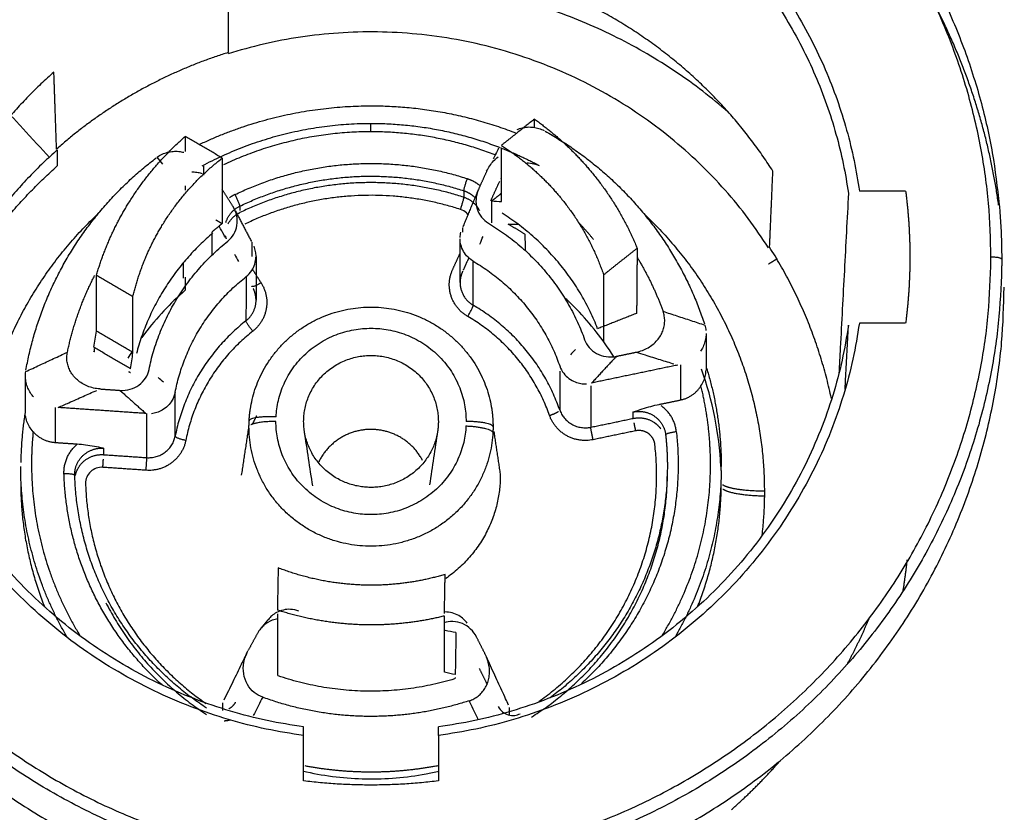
# Model space of a CAD drawing. Header units: millimetres. Extents: x 9946 to 11276, y -3292 to -1962.
# Tile 119 of 170: x 11025 to 11043, y -2285 to -2270. Entities that reach past the tile are written whole.
import ezdxf

# ---------------------------------------------------------------- set-up
doc = ezdxf.new("R2010")
doc.units = ezdxf.units.MM
doc.layers.add('ROXX NEO lite', color=7, linetype='Continuous', true_color=0x000000)
doc.dimstyles.get("Standard").update_dxf_attribs({"dimscale": 10, "dimtxt": 2.5, "dimasz": 3, "dimexe": 1, "dimexo": 0.5, "dimgap": 0.8, "dimtad": 1, "dimtoh": 1, "dimdec": 1, "dimzin": 1, "dimdsep": 46, "dimtxsty": 'Standard', "dimblk": 'OPEN90', "dimcen": 2.5, "dimadec": 1, "dimazin": 1, "dimtfac": 1, "dimtdec": 4, "dimtix": 1, "dimtofl": 0, "dimtmove": 1, "dimatfit": 3, "dimldrblk": 'OPEN90', "dimfxl": 1, "dimtolj": 1, "dimtzin": 1, "dimarcsym": 0})

# ---------------------------------------------------------------- blocks, each defined once
blk = doc.blocks.new('*D2')
at = {"layer": 'Defpoints', "color": 0}
for p in [(10752.196, -2185.885), (11119.696, -2185.885), (11119.696, -2408.445)]:
    blk.add_point(p, dxfattribs=at)
at = {"layer": 'ROXX NEO lite', "color": 0, "lineweight": -2}
for p, q in [((10752.196, -2191.886), (10752.196, -2411.446)), ((11119.696, -2191.886), (11119.696, -2411.446)), ((10758.197, -2408.445), (11113.695, -2408.445))]:
    blk.add_line(p, q, dxfattribs=at)
at = {"layer": 'ROXX NEO lite', "color": 0}
for points in [[(10758.197, -2407.445), (10758.197, -2409.445), (10752.196, -2408.445)], [(11113.695, -2409.445), (11113.695, -2407.445), (11119.696, -2408.445)]]:
    blk.add_solid(points, dxfattribs=at)
at = {"layer": 'ROXX NEO lite', "color": 0, "insert": (10935.946, -2401.544), "char_height": 9.0015, "attachment_point": 5}
blk.add_mtext('\\A1;367.5', dxfattribs=at)

msp = doc.modelspace()

# ---------------------------------------------------------------- linework, layer by layer
at = {"layer": 'ROXX NEO lite', "color": 18, "lineweight": -3, "true_color": 0x000000}
for points, weights in [([(11019.68, -2273.268), (11020.621, -2262.806), (11031.338, -2262.806)], [1, 0.737485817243, 1]), ([(11031.338, -2262.806), (11042.056, -2262.806), (11042.997, -2273.268)], [1, 0.737485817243, 1]), ([(11022.276, -2273.011), (11023.023, -2267.71), (11028.138, -2265.838)], [1, 0.858643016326, 1]), ([(11034.538, -2265.838), (11039.654, -2267.71), (11040.401, -2273.011)], [1, 0.858643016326, 1]), ([(11022.478, -2273.05), (11023.216, -2267.925), (11028.152, -2266.082)], [1, 0.861160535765, 1]), ([(11034.525, -2266.082), (11039.461, -2267.925), (11040.199, -2273.05)], [1, 0.861160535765, 1]), ([(11037.969, -2271.545), (11033.913, -2268.025), (11028.688, -2269.432)], [0.9296039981, 0.847728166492, 1]), ([(11038.796, -2272.64), (11037.331, -2270.342), (11034.788, -2269.28)], [1, 0.95397533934, 1]), ([(11042.985, -2273.27), (11042.691, -2271.113), (11041.614, -2269.209)], [0.983275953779, 0.920127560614, 0.891796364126]), ([(11038.716, -2274.064), (11035.132, -2268.442), (11028.688, -2270.462)], [1, 0.78943795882, 1]), ([(11028.688, -2270.439), (11026.899, -2270.999), (11025.503, -2272.23)], [1, 0.977578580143, 1]), ([(11025.454, -2270.802), (11023.424, -2272.594), (11022.787, -2275.197)], [1, 0.95496948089, 1]), ([(11034.371, -2271.675), (11034.969, -2272.099), (11035.433, -2272.661)], [1, 0.991279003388, 1]), ([(11028.208, -2272.541), (11029.666, -2271.756), (11031.329, -2271.754)], [0.980303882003, 0.959206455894, 1]), ([(11031.329, -2271.754), (11031.329, -2271.714), (11031.329, -2271.91)], [1, 0.707106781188, 1]), ([(11031.329, -2271.754), (11032.578, -2271.752), (11033.738, -2272.204)], [1, 0.975393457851, 0.986510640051]), ([(11026.827, -2273.254), (11027.262, -2272.545), (11027.892, -2271.995)], [1, 0.988631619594, 1]), ([(11031.329, -2271.91), (11029.895, -2271.912), (11028.604, -2272.522)], [1, 0.967534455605, 0.984612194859]), ([(11033.658, -2272.344), (11032.536, -2271.908), (11031.329, -2271.91)], [0.993352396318, 0.978864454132, 1]), ([(11034.572, -2271.9), (11036.755, -2273.127), (11037.526, -2275.474)], [1, 0.932555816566, 1]), ([(11025.517, -2272.246), (11023.226, -2274.267), (11022.745, -2277.251)], [1, 0.929965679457, 0.973396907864]), ([(11033.751, -2272.209), (11034.113, -2272.351), (11034.456, -2272.534)], [0.98663945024, 0.990228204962, 0.997406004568]), ([(11033.758, -2272.162), (11034.381, -2272.558), (11034.849, -2273.124)], [1, 0.987729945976, 1]), ([(11024.934, -2276.337), (11025.364, -2273.908), (11027.351, -2272.395)], [1, 0.932553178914, 1]), ([(11027.471, -2273.633), (11027.91, -2272.917), (11028.578, -2272.398)], [1, 0.983959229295, 1]), ([(11022.8, -2277.247), (11023.357, -2274.451), (11025.517, -2272.545)], [0.969103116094, 0.933685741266, 1]), ([(11028.816, -2273.074), (11030.909, -2272.063), (11033.125, -2272.779)], [1, 0.925468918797, 1]), ([(11028.905, -2273.29), (11030.924, -2272.314), (11033.062, -2273.005)], [1, 0.925468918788, 1]), ([(11033.062, -2273.005), (11033.062, -2272.965), (11033.125, -2272.779)], [1, 0.707106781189, 1]), ([(11033.125, -2272.779), (11033.257, -2272.822), (11033.363, -2272.912)], [1, 0.956509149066, 0.951370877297]), ([(11033.754, -2272.775), (11033.756, -2272.771), (11033.758, -2272.767)], [0.982302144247, 0.98110650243, 0.979978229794]), ([(11035.433, -2272.661), (11035.965, -2273.304), (11036.277, -2274.072)], [1, 0.988631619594, 1]), ([(11033.062, -2273.125), (11030.924, -2272.433), (11028.905, -2273.41)], [1, 0.925468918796, 1]), ([(11028.816, -2273.074), (11028.763, -2273.1), (11028.715, -2273.134)], [1, 0.982415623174, 0.97204810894]), ([(11028.905, -2273.29), (11028.905, -2273.25), (11028.816, -2273.074)], [1, 0.70710678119, 1]), ([(11032.999, -2273.351), (11030.94, -2272.685), (11028.994, -2273.625)], [1, 0.925505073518, 1]), ([(11032.999, -2273.351), (11033.062, -2273.165), (11033.062, -2273.125)], [1, 0.707106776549, 1]), ([(11033.062, -2273.005), (11033.181, -2273.044), (11033.268, -2273.133)], [1, 0.924639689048, 0.909171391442]), ([(11033.062, -2273.125), (11033.26, -2273.189), (11033.353, -2273.371)], [1, 0.881252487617, 0.911212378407]), ([(11034.849, -2273.124), (11035.385, -2273.773), (11035.655, -2274.565)], [1, 0.983959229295, 1]), ([(11041.26, -2273.011), (11041.338, -2273.621), (11041.338, -2274.236)], [1, 0.998037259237, 1]), ([(11026.245, -2274.569), (11026.447, -2273.874), (11026.827, -2273.254)], [1, 0.991279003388, 1]), ([(11028.645, -2273.595), (11028.706, -2273.386), (11028.905, -2273.29)], [1, 0.914308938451, 1]), ([(11042.997, -2273.268), (11043.042, -2273.77), (11043.042, -2274.275)], [1, 0.999034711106, 1]), ([(11024.039, -2278.496), (11024.076, -2275.489), (11026.294, -2273.411)], [1, 0.852229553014, 0.854663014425]), ([(11028.686, -2273.617), (11028.762, -2273.479), (11028.905, -2273.41)], [0.925535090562, 0.916348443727, 1]), ([(11035.544, -2275.566), (11035.016, -2274.208), (11033.77, -2273.42)], [1, 0.950155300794, 1]), ([(11036.392, -2273.42), (11038.638, -2275.531), (11038.638, -2278.58)], [0.854742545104, 0.850465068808, 1]), ([(11026.921, -2274.967), (11027.089, -2274.257), (11027.471, -2273.633)], [1, 0.987729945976, 1]), ([(11028.578, -2273.614), (11028.481, -2273.69), (11028.388, -2273.77)], [1, 0.999654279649, 1]), ([(11033.518, -2273.608), (11034.806, -2274.375), (11035.303, -2275.769)], [1, 0.94122370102, 1]), ([(11034.2, -2273.818), (11034.046, -2273.717), (11033.885, -2273.626)], [1, 0.999442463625, 1]), ([(11035.21, -2273.615), (11035.345, -2273.758), (11035.469, -2273.911)], [0.97659638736, 0.97539480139, 0.975564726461]), ([(11028.404, -2273.788), (11027.339, -2274.69), (11026.985, -2276.026)], [1, 0.952544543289, 0.99545057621]), ([(11028.657, -2273.899), (11028.647, -2273.872), (11028.64, -2273.845)], [0.98195557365, 0.97990871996, 0.981024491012]), ([(11027.219, -2276.323), (11027.514, -2274.874), (11028.681, -2273.94)], [1, 0.94121264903, 1]), ([(11039.881, -2276.86), (11039.566, -2275.356), (11038.735, -2274.053)], [0.994754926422, 0.981640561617, 1]), ([(11036.279, -2274.244), (11036.568, -2274.72), (11036.758, -2275.242)], [0.97644748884, 0.983408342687, 1]), ([(11041.338, -2274.236), (11041.338, -2274.85), (11041.26, -2275.46)], [1, 0.998037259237, 1]), ([(11042.841, -2274.411), (11042.842, -2274.323), (11042.842, -2274.236)], [1, 0.99996982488, 1]), ([(11043.042, -2274.275), (11043.038, -2274.236), (11042.842, -2274.236)], [1, 0.713391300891, 1]), ([(11031.338, -2285.743), (11019.635, -2285.743), (11019.635, -2274.275)], [1, 0.707106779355, 1]), ([(11043.041, -2274.453), (11042.862, -2285.743), (11031.338, -2285.743)], [1, 0.712578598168, 1]), ([(11033.233, -2274.311), (11034.402, -2274.994), (11034.841, -2276.257)], [1, 0.938455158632, 1]), ([(11043.042, -2274.275), (11043.042, -2274.364), (11043.041, -2274.453)], [1, 0.999969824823, 1]), ([(11025.705, -2276), (11025.859, -2275.257), (11026.209, -2274.58)], [1, 0.977436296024, 0.972684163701]), ([(11027.704, -2276.746), (11027.959, -2275.436), (11029.02, -2274.599)], [1, 0.938444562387, 1]), ([(11033.133, -2275.338), (11032.599, -2275.026), (11032.852, -2274.47)], [1, 0.748013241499, 1]), ([(11033.035, -2274.51), (11032.991, -2274.605), (11032.991, -2274.709)], [1, 0.978147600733, 1]), ([(11019.588, -2274.794), (11019.588, -2286.308), (11031.338, -2286.308)], [1, 0.707106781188, 1]), ([(11029.298, -2274.713), (11029.129, -2274.817), (11029.129, -2274.777)], [1, 0.707106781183, 1]), ([(11029.298, -2274.713), (11029.627, -2275.23), (11029.144, -2275.611)], [1, 0.748013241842, 1]), ([(11029.205, -2275.037), (11029.205, -2274.921), (11029.152, -2274.818)], [1, 0.967927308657, 0.988962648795]), ([(11031.338, -2286.308), (11043.088, -2286.308), (11043.088, -2274.794)], [1, 0.707106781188, 1]), ([(11032.991, -2274.709), (11032.991, -2274.987), (11033.235, -2275.13)], [1, 0.869654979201, 1]), ([(11029.018, -2275.419), (11029.205, -2275.272), (11029.205, -2275.037)], [1, 0.901972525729, 1]), ([(11033.133, -2275.338), (11033.235, -2275.17), (11033.235, -2275.13)], [1, 0.707106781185, 1]), ([(11034.84, -2277.072), (11034.402, -2275.812), (11033.235, -2275.13)], [1, 0.938716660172, 1]), ([(11034.651, -2277.175), (11034.236, -2275.983), (11033.133, -2275.338)], [1, 0.938716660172, 1]), ([(11030.088, -2283.116), (11023.223, -2282.188), (11022.276, -2275.46)], [1, 0.797095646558, 1]), ([(11030.088, -2282.957), (11023.419, -2282.035), (11022.478, -2275.5)], [1, 0.798953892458, 1]), ([(11029.018, -2275.419), (11027.96, -2276.254), (11027.704, -2277.561)], [1, 0.938716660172, 1]), ([(11029.144, -2275.611), (11029.018, -2275.459), (11029.018, -2275.419)], [1, 0.707106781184, 1]), ([(11040.401, -2275.46), (11039.454, -2282.188), (11032.588, -2283.116)], [1, 0.797095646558, 1]), ([(11040.199, -2275.5), (11039.258, -2282.035), (11032.588, -2282.957)], [1, 0.798953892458, 1]), ([(11029.144, -2275.611), (11028.143, -2276.401), (11027.901, -2277.638)], [1, 0.938716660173, 1]), ([(11037.568, -2276.304), (11037.838, -2277.195), (11037.838, -2278.123)], [0.998424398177, 0.988757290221, 1]), ([(11037.08, -2276.888), (11037.326, -2276.836), (11037.461, -2276.628)], [1, 0.92216472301, 1]), ([(11037.638, -2278.157), (11037.647, -2277.382), (11037.461, -2276.628)], [1, 0.992204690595, 1]), ([(11037.004, -2277.474), (11036.971, -2277.172), (11036.72, -2276.994)], [1, 0.91430893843, 1]), ([(11024.919, -2277.123), (11024.845, -2277.582), (11024.839, -2278.047)], [0.999488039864, 0.997092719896, 1]), ([(11029.077, -2277.275), (11029.082, -2277.165), (11029.099, -2277.055)], [1, 0.998757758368, 1]), ([(11029.139, -2277.341), (11029.176, -2277.259), (11029.219, -2277.18)], [0.924187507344, 0.916267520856, 0.909727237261]), ([(11033.578, -2277.055), (11033.603, -2277.218), (11033.603, -2277.383)], [1, 0.997263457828, 1]), ([(11034.651, -2277.175), (11034.76, -2277.139), (11034.815, -2277.101)], [1, 0.807011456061, 0.868344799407]), ([(11035.459, -2277.625), (11034.852, -2277.751), (11034.651, -2277.175)], [1, 0.748013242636, 1]), ([(11034.84, -2277.072), (11034.984, -2277.484), (11035.417, -2277.393)], [1, 0.748013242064, 1]), ([(11036.205, -2277.11), (11036.422, -2277.064), (11036.602, -2277.192)], [1, 0.913706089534, 1]), ([(11036.602, -2277.192), (11036.782, -2277.32), (11036.806, -2277.535)], [1, 0.914308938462, 1]), ([(11029.074, -2277.383), (11029.074, -2277.329), (11029.077, -2277.275)], [1, 0.999708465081, 1]), ([(11029.576, -2277.202), (11029.091, -2277.179), (11029.077, -2277.275)], [1, 0.717630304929, 1]), ([(11029.574, -2277.286), (11029.232, -2277.286), (11029.108, -2277.349)], [1, 0.783243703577, 0.899265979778]), ([(11032.588, -2277.286), (11032.588, -2277.377), (11032.575, -2277.466)], [1, 0.997263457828, 1]), ([(11033.101, -2277.369), (11033.586, -2277.392), (11033.6, -2277.49)], [1, 0.717630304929, 1]), ([(11033.603, -2277.383), (11033.588, -2277.286), (11033.103, -2277.286)], [1, 0.717630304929, 1]), ([(11036.217, -2277.314), (11036.229, -2277.381), (11036.246, -2277.461)], [1, 0.923878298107, 1]), ([(11025.069, -2277.477), (11025.042, -2277.743), (11025.039, -2278.01)], [1, 0.99906770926, 1]), ([(11025.483, -2277.682), (11025.232, -2277.665), (11025.069, -2277.477)], [1, 0.922164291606, 1]), ([(11033.603, -2277.383), (11033.603, -2277.436), (11033.6, -2277.49)], [1, 0.999708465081, 1]), ([(11037.004, -2277.474), (11037.314, -2280.241), (11035.247, -2282.149)], [1, 0.874035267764, 0.953638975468]), ([(11035.459, -2277.625), (11035.417, -2277.433), (11035.417, -2277.393)], [1, 0.707106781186, 1]), ([(11036.806, -2277.535), (11036.806, -2277.496), (11037.004, -2277.474)], [1, 0.707106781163, 1]), ([(11036.806, -2277.535), (11036.838, -2277.828), (11036.838, -2278.123)], [1, 0.998507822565, 1]), ([(11025.641, -2278.253), (11025.631, -2277.923), (11025.887, -2277.71)], [1, 0.901364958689, 1]), ([(11027.901, -2277.638), (11027.784, -2278.236), (11027.165, -2278.193)], [1, 0.748013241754, 1]), ([(11027.178, -2277.958), (11027.621, -2277.988), (11027.704, -2277.561)], [1, 0.748013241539, 1]), ([(11027.901, -2277.638), (11027.704, -2277.601), (11027.704, -2277.561)], [1, 0.707106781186, 1]), ([(11034.452, -2282.486), (11036.942, -2280.714), (11036.607, -2277.717)], [0.980279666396, 0.856265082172, 1]), ([(11025.039, -2278.01), (11025.018, -2279.765), (11025.942, -2281.269)], [1, 0.924227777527, 0.923299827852]), ([(11026.362, -2278.138), (11026.368, -2278.057), (11026.372, -2277.988)], [1, 0.92387825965, 1]), ([(11027.165, -2278.193), (11027.178, -2277.998), (11027.178, -2277.958)], [1, 0.70710678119, 1]), ([(11025.703, -2281.296), (11024.838, -2279.823), (11024.838, -2278.123)], [0.916054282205, 0.924751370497, 1]), ([(11025.641, -2278.253), (11025.841, -2278.247), (11025.841, -2278.287)], [1, 0.70710678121, 1]), ([(11027.461, -2282.177), (11025.713, -2280.588), (11025.641, -2278.253)], [0.968459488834, 0.907898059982, 1]), ([(11028.284, -2282.605), (11025.927, -2281.063), (11025.841, -2278.287)], [1, 0.888930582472, 1]), ([(11033.738, -2278.283), (11033.738, -2279.499), (11032.725, -2280.202)], [1, 0.823568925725, 0.859692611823]), ([(11034.317, -2282.773), (11036.838, -2281.182), (11036.838, -2278.243)], [0.995317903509, 0.875899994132, 1]), ([(11036.838, -2278.123), (11036.838, -2280.797), (11034.666, -2282.414)], [1, 0.885824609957, 0.977775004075]), ([(11036.735, -2281.269), (11037.618, -2279.833), (11037.638, -2278.157)], [0.922122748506, 0.926710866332, 1]), ([(11037.838, -2278.199), (11037.818, -2279.852), (11036.98, -2281.287)], [1, 0.925254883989, 0.91377086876]), ([(11024.838, -2278.422), (11024.838, -2279.615), (11025.279, -2280.726)], [1, 0.928314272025, 0.891973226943]), ([(11026.041, -2278.44), (11026.121, -2281.025), (11028.274, -2282.52)], [1, 0.892272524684, 0.993570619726]), ([(11037.398, -2280.726), (11037.824, -2279.651), (11037.838, -2278.498)], [0.894237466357, 0.930514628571, 1]), ([(11037.869, -2278.543), (11038.036, -2278.66), (11038.638, -2278.667)], [0.910366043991, 0.762339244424, 1]), ([(11038.638, -2278.58), (11038.638, -2278.624), (11038.638, -2278.667)], [1, 0.99998161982, 1]), ([(11038.638, -2278.667), (11038.633, -2279.041), (11038.589, -2279.413)], [1, 0.978870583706, 0.960812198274]), ([(11041.212, -2280.432), (11041.259, -2280.145), (11041.289, -2279.857)], [0.973120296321, 0.97689888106, 0.981550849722]), ([(11031.26, -2280.325), (11030.408, -2280.311), (11029.615, -2280.004)], [1, 0.983959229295, 1]), ([(11032.714, -2280.125), (11032.003, -2280.338), (11031.26, -2280.325)], [1, 0.987729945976, 1]), ([(11026.418, -2280.65), (11027.07, -2281.93), (11028.284, -2282.725)], [0.944903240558, 0.939533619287, 1]), ([(11031.247, -2281.062), (11030.403, -2281.047), (11029.601, -2280.788)], [1, 0.988631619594, 1]), ([(11032.7, -2280.898), (11031.984, -2281.074), (11031.247, -2281.062)], [1, 0.991279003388, 1]), ([(11040.174, -2281.796), (11040.398, -2281.381), (11040.581, -2280.946)], [0.975590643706, 0.976401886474, 0.979460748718]), ([(11032.886, -2282.065), (11031.241, -2282.562), (11029.615, -2282.008)], [1, 0.95024875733, 1]), ([(11031.338, -2282.761), (11030.3, -2282.761), (11029.328, -2282.405)], [1, 0.984091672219, 1]), ([(11033.16, -2282.471), (11032.273, -2282.761), (11031.338, -2282.761)], [1, 0.987042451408, 1]), ([(11028.7, -2282.618), (11028.783, -2282.576), (11028.826, -2282.495)], [0.964919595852, 0.938047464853, 1]), ([(11028.614, -2282.842), (11028.669, -2282.838), (11028.722, -2282.825)], [0.971968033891, 0.981487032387, 0.997214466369]), ([(11032.604, -2283.013), (11032.604, -2283.013), (11032.604, -2283.013)], [0.994981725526, 0.994982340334, 0.994982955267]), ([(11038.03, -2284.488), (11038.52, -2284.056), (11038.948, -2283.564)], [1, 0.989608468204, 0.983588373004]), ([(11031.338, -2283.795), (11030.722, -2283.795), (11030.117, -2283.681)], [1, 0.990886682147, 0.990681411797]), ([(11032.597, -2283.674), (11031.974, -2283.795), (11031.338, -2283.795)], [0.992368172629, 0.991453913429, 1]), ([(11032.588, -2283.958), (11031.338, -2284.112), (11030.088, -2283.958)], [1, 0.992156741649, 1])]:
    msp.add_rational_spline(points, weights, degree=2, dxfattribs=at)
for points, weights, knots in [([(11042.842, -2274.236), (11042.842, -2263.05), (11031.428, -2262.963), (11020.014, -2262.876), (11019.836, -2274.06)], [1, 0.709848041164, 1, 0.709848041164, 1], [0, 0, 0, 17.980352, 17.980352, 35.960703, 35.960703, 35.960703]), ([(11028.151, -2272.146), (11029.681, -2271.419), (11031.381, -2271.428), (11032.755, -2271.436), (11034.033, -2271.933)], [0.877550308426, 0.91235576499, 1, 0.927955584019, 0.89161433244], [-14.865755, -14.865755, -14.865755, -11.422552, -11.422552, -8.592206, -8.592206, -8.592206]), ([(11019.835, -2274.236), (11019.835, -2285.421), (11031.249, -2285.508), (11042.663, -2285.595), (11042.841, -2274.411)], [1, 0.709848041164, 1, 0.709848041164, 1], [0, 0, 0, 17.980352, 17.980352, 35.960703, 35.960703, 35.960703]), ([(11029.099, -2277.055), (11029.386, -2275.163), (11031.338, -2275.163), (11033.29, -2275.163), (11033.578, -2277.055)], [1, 0.757447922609, 1, 0.757447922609, 1], [-6.779154, -6.779154, -6.779154, -3.557147, -3.557147, -0.335141, -0.335141, -0.335141]), ([(11029.576, -2277.202), (11029.659, -2275.516), (11031.381, -2275.557), (11033.103, -2275.598), (11033.103, -2277.286)], [1, 0.715592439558, 1, 0.715592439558, 1], [-5.458975, -5.458975, -5.458975, -2.729487, -2.729487, 0, 0, 0]), ([(11030.088, -2277.286), (11030.088, -2276.061), (11031.338, -2276.061), (11032.588, -2276.061), (11032.588, -2277.286)], [1, 0.707106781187, 1, 0.707106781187, 1], [0, 0, 0, 1.963495, 1.963495, 3.926991, 3.926991, 3.926991]), ([(11033.101, -2277.369), (11033.018, -2279.055), (11031.296, -2279.015), (11029.574, -2278.974), (11029.574, -2277.286)], [1, 0.715592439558, 1, 0.715592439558, 1], [-5.458975, -5.458975, -5.458975, -2.729487, -2.729487, 0, 0, 0]), ([(11032.575, -2277.466), (11032.404, -2278.592), (11031.246, -2278.507), (11030.088, -2278.423), (11030.088, -2277.286)], [1, 0.732778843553, 1, 0.732778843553, 1], [0.184993, 0.184993, 0.184993, 2.055992, 2.055992, 3.926991, 3.926991, 3.926991]), ([(11036.205, -2277.229), (11036.422, -2277.184), (11036.602, -2277.311), (11036.668, -2277.359), (11036.716, -2277.424)], [1, 0.914007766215, 1, 0.966348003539, 0.959034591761], [0.0615583, 0.0615583, 0.0615583, 0.3122028, 0.3122028, 0.4102895, 0.4102895, 0.4102895]), ([(11033.6, -2277.49), (11033.494, -2279.653), (11031.284, -2279.601), (11029.074, -2279.549), (11029.074, -2277.383)], [1, 0.715592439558, 1, 0.715592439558, 1], [-7.004928, -7.004928, -7.004928, -3.502464, -3.502464, 0, 0, 0]), ([(11032.296, -2278.014), (11032, -2277.434), (11031.338, -2277.434), (11030.656, -2277.434), (11030.368, -2278.041)], [0.876110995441, 0.796077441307, 1, 0.790899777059, 0.880358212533], [0.510553, 0.510553, 0.510553, 1.680752, 1.680752, 2.880663, 2.880663, 2.880663]), ([(11036.607, -2277.717), (11036.593, -2277.587), (11036.485, -2277.51), (11036.377, -2277.434), (11036.246, -2277.461)], [1, 0.913642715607, 1, 0.913642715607, 1], [-0.5023628, -0.5023628, -0.5023628, -0.2511814, -0.2511814, 0, 0, 0]), ([(11025.841, -2278.287), (11025.834, -2278.069), (11025.994, -2277.919), (11026.154, -2277.768), (11026.376, -2277.783)], [1, 0.91400776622, 1, 0.91400776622, 1], [0, 0, 0, 0.4177409, 0.4177409, 0.8354819, 0.8354819, 0.8354819]), ([(11025.852, -2278.289), (11025.884, -2278.142), (11025.994, -2278.038), (11026.154, -2277.888), (11026.376, -2277.903)], [0.964526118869, 0.939019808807, 1, 0.914007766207, 1], [0.1344617, 0.1344617, 0.1344617, 0.3122028, 0.3122028, 0.5628474, 0.5628474, 0.5628474]), ([(11038.638, -2278.58), (11038.307, -2278.581), (11038.073, -2278.535), (11037.923, -2278.505), (11037.867, -2278.464)], [1, 0.923879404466, 1, 0.949983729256, 0.965695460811], [0, 0, 0, 0.628319, 0.628319, 1.041166, 1.041166, 1.041166])]:
    msp.add_rational_spline(points, weights, degree=2, knots=knots, dxfattribs=at)
for points, degree in [([(11028.688, -2266.489), (11028.688, -2266.928), (11028.688, -2267.805), (11028.688, -2269.122), (11028.688, -2270), (11028.688, -2270.439)], 3), ([(11025.503, -2272.23), (11025.478, -2271.516), (11025.454, -2270.802)], 2), ([(11025.367, -2272.382), (11025.007, -2271.99), (11024.647, -2271.599)], 2), ([(11034.371, -2271.675), (11034.065, -2271.918), (11033.758, -2272.162)], 2), ([(11034.371, -2271.828), (11034.371, -2271.752), (11034.371, -2271.675)], 2), ([(11034.051, -2271.867), (11034.078, -2271.855), (11034.139, -2271.835), (11034.243, -2271.819), (11034.35, -2271.822), (11034.454, -2271.845), (11034.519, -2271.872), (11034.55, -2271.888)], 3), ([(11028.578, -2272.398), (11028.235, -2272.196), (11027.892, -2271.995)], 2), ([(11027.892, -2271.995), (11027.892, -2272.135), (11027.892, -2272.276)], 2), ([(11025.517, -2272.246), (11025.517, -2272.396), (11025.517, -2272.545)], 2), ([(11033.758, -2273.204), (11033.758, -2272.708), (11033.758, -2272.212)], 2), ([(11027.371, -2272.38), (11027.4, -2272.36), (11027.46, -2272.324), (11027.561, -2272.287), (11027.666, -2272.27), (11027.771, -2272.271), (11027.834, -2272.283), (11027.863, -2272.291)], 3), ([(11027.474, -2272.513), (11027.44, -2272.469), (11027.406, -2272.424), (11027.371, -2272.38)], 3), ([(11028.578, -2272.398), (11028.578, -2273.006), (11028.578, -2273.614)], 2), ([(11028.228, -2272.551), (11028.228, -2272.634), (11028.228, -2272.716)], 2), ([(11033.484, -2272.644), (11033.408, -2272.812), (11033.332, -2272.979)], 2), ([(11038.735, -2274.053), (11038.766, -2273.346), (11038.796, -2272.64)], 2), ([(11027.892, -2272.916), (11027.892, -2272.956), (11027.892, -2272.996)], 2), ([(11028.775, -2273.291), (11028.676, -2273.136), (11028.577, -2272.981)], 2), ([(11033.332, -2272.979), (11033.187, -2273.328), (11033.041, -2273.678)], 2), ([(11033.561, -2273.191), (11033.643, -2273.01), (11033.726, -2272.829)], 2), ([(11033.062, -2273.005), (11033.062, -2273.065), (11033.062, -2273.125)], 2), ([(11033.578, -2273.194), (11033.67, -2273.122), (11033.761, -2273.049)], 2), ([(11041.26, -2273.011), (11040.83, -2273.011), (11040.401, -2273.011)], 2), ([(11028.681, -2273.94), (11028.726, -2273.903), (11028.799, -2273.819), (11028.862, -2273.649), (11028.857, -2273.466), (11028.811, -2273.348), (11028.775, -2273.291)], 3), ([(11028.905, -2273.29), (11028.905, -2273.331), (11028.905, -2273.372)], 2), ([(11033.578, -2273.597), (11033.578, -2273.396), (11033.578, -2273.194)], 2), ([(11033.578, -2273.194), (11033.64, -2273.197), (11033.7, -2273.2), (11033.758, -2273.204)], 3), ([(11028.821, -2273.379), (11028.971, -2273.663), (11029.12, -2273.946)], 2), ([(11028.458, -2273.544), (11028.518, -2273.579), (11028.578, -2273.614)], 2), ([(11033.035, -2273.693), (11033.035, -2273.733), (11033.035, -2273.772)], 2), ([(11033.885, -2273.626), (11033.951, -2273.624), (11034.016, -2273.624), (11034.08, -2273.624)], 3), ([(11028.388, -2274.197), (11028.388, -2273.984), (11028.388, -2273.77)], 2), ([(11032.991, -2274.709), (11032.991, -2274.302), (11032.991, -2273.894)], 2), ([(11032.992, -2273.874), (11032.994, -2273.84), (11032.999, -2273.803), (11033.007, -2273.772)], 3), ([(11033.359, -2273.994), (11033.379, -2273.947), (11033.399, -2273.899), (11033.418, -2273.852)], 3), ([(11034.205, -2274.118), (11034.203, -2273.968), (11034.2, -2273.818)], 2), ([(11029.129, -2273.961), (11029.129, -2274.091), (11029.129, -2274.222)], 2), ([(11033.233, -2274.311), (11033.185, -2274.282), (11033.105, -2274.212), (11033.035, -2274.106), (11033.007, -2274.016), (11032.999, -2273.978)], 3), ([(11036.277, -2274.072), (11035.966, -2274.319), (11035.655, -2274.565)], 2), ([(11036.277, -2274.072), (11036.272, -2274.676), (11036.267, -2275.28)], 2), ([(11028.807, -2274.184), (11028.831, -2274.229), (11028.854, -2274.274), (11028.878, -2274.318)], 3), ([(11029.02, -2274.599), (11029.064, -2274.564), (11029.133, -2274.484), (11029.188, -2274.369), (11029.202, -2274.277), (11029.204, -2274.238)], 3), ([(11029.205, -2274.222), (11029.205, -2274.629), (11029.205, -2275.037)], 2), ([(11032.852, -2274.47), (11032.922, -2274.316), (11032.991, -2274.163)], 2), ([(11033.152, -2274.251), (11033.1, -2274.365), (11033.048, -2274.48)], 2), ([(11038.716, -2274.363), (11038.797, -2274.313), (11038.878, -2274.264)], 2), ([(11027.852, -2274.345), (11027.852, -2274.485), (11027.852, -2274.624)], 2), ([(11033.235, -2275.13), (11033.234, -2274.72), (11033.233, -2274.311)], 2), ([(11026.245, -2275.611), (11026.245, -2275.09), (11026.245, -2274.569)], 2), ([(11026.245, -2274.569), (11026.583, -2274.768), (11026.921, -2274.967)], 2), ([(11027.888, -2274.607), (11027.89, -2274.729), (11027.892, -2274.851)], 2), ([(11029.02, -2274.599), (11029.019, -2275.009), (11029.018, -2275.419)], 2), ([(11033.035, -2274.494), (11033.035, -2274.502), (11033.035, -2274.51)], 2), ([(11035.655, -2274.565), (11035.655, -2275.185), (11035.655, -2275.805)], 2), ([(11026.921, -2276.009), (11026.921, -2275.488), (11026.921, -2274.967)], 2), ([(11036.267, -2275.28), (11035.905, -2275.423), (11035.544, -2275.566)], 2), ([(11036.258, -2276.001), (11036.299, -2275.993), (11036.375, -2275.971), (11036.481, -2275.92), (11036.574, -2275.856), (11036.651, -2275.781), (11036.712, -2275.697), (11036.755, -2275.609), (11036.782, -2275.517), (11036.791, -2275.424), (11036.784, -2275.332), (11036.768, -2275.272), (11036.758, -2275.242)], 3), ([(11036.758, -2275.242), (11036.843, -2275.271), (11037.015, -2275.327), (11037.274, -2275.412), (11037.447, -2275.469), (11037.533, -2275.498)], 3), ([(11037.533, -2275.498), (11037.543, -2275.53), (11037.549, -2275.564), (11037.552, -2275.598)], 3), ([(11041.26, -2275.46), (11040.83, -2275.46), (11040.401, -2275.46)], 2), ([(11026.192, -2275.909), (11026.209, -2275.809), (11026.226, -2275.71), (11026.245, -2275.611)], 3), ([(11026.921, -2276.009), (11026.583, -2275.81), (11026.245, -2275.611)], 2), ([(11037.553, -2275.702), (11037.55, -2275.737), (11037.538, -2275.806), (11037.502, -2275.904), (11037.47, -2275.959), (11037.453, -2275.984)], 3), ([(11037.555, -2275.653), (11037.555, -2275.993), (11037.555, -2276.333)], 2), ([(11026.878, -2276.312), (11026.535, -2276.11), (11026.192, -2275.909)], 2), ([(11035.303, -2275.769), (11035.323, -2275.823), (11035.378, -2275.919), (11035.52, -2276.035), (11035.697, -2276.094), (11035.826, -2276.092), (11035.893, -2276.077)], 3), ([(11024.93, -2276.361), (11025.017, -2276.321), (11025.189, -2276.241), (11025.447, -2276.12), (11025.619, -2276.04), (11025.705, -2276)], 3), ([(11026.307, -2276.683), (11026.266, -2276.681), (11026.187, -2276.669), (11026.075, -2276.633), (11025.974, -2276.582), (11025.887, -2276.518), (11025.815, -2276.444), (11025.759, -2276.363), (11025.72, -2276.275), (11025.697, -2276.185), (11025.691, -2276.092), (11025.698, -2276.031), (11025.705, -2276)], 3), ([(11026.214, -2275.995), (11026.203, -2275.989), (11026.192, -2275.983)], 2), ([(11026.205, -2275.988), (11026.205, -2275.96), (11026.205, -2275.932)], 2), ([(11026.901, -2275.993), (11026.876, -2276.032), (11026.851, -2276.071), (11026.827, -2276.11)], 3), ([(11026.878, -2276.312), (11026.891, -2276.211), (11026.905, -2276.11), (11026.921, -2276.009)], 3), ([(11035.132, -2275.951), (11035.101, -2275.985), (11035.069, -2276.018), (11035.038, -2276.052)], 3), ([(11035.893, -2276.077), (11035.663, -2276.325), (11035.433, -2276.573)], 2), ([(11035.893, -2276.077), (11036.076, -2276.039), (11036.258, -2276.001)], 2), ([(11034.841, -2276.257), (11034.86, -2276.309), (11034.913, -2276.4), (11035.005, -2276.49), (11035.132, -2276.56), (11035.228, -2276.586), (11035.303, -2276.591), (11035.335, -2276.589)], 3), ([(11037.03, -2276.24), (11036.232, -2276.406), (11035.433, -2276.573)], 2), ([(11037.08, -2276.233), (11037.08, -2276.56), (11037.08, -2276.888)], 2), ([(11025.078, -2276.832), (11025.058, -2276.81), (11025.019, -2276.759), (11024.97, -2276.667), (11024.937, -2276.567), (11024.923, -2276.463), (11024.926, -2276.395), (11024.93, -2276.361)], 3), ([(11024.925, -2277.124), (11024.925, -2276.78), (11024.925, -2276.437)], 2), ([(11026.878, -2276.386), (11026.862, -2276.377), (11026.846, -2276.367)], 2), ([(11034.841, -2276.356), (11034.841, -2276.714), (11034.84, -2277.072)], 2), ([(11037.831, -2278.124), (11037.801, -2277.504), (11037.679, -2276.895), (11037.471, -2276.317)], 3), ([(11027.486, -2276.558), (11027.453, -2276.529), (11027.42, -2276.5), (11027.388, -2276.47)], 3), ([(11035.417, -2276.627), (11035.417, -2277.01), (11035.417, -2277.393)], 2), ([(11026.307, -2276.683), (11026.493, -2276.696), (11026.679, -2276.709)], 2), ([(11026.679, -2276.709), (11026.921, -2276.924), (11027.162, -2277.139)], 2), ([(11027.704, -2276.746), (11027.693, -2276.8), (11027.653, -2276.897), (11027.575, -2276.999), (11027.459, -2277.086), (11027.368, -2277.124), (11027.294, -2277.139), (11027.262, -2277.143)], 3), ([(11027.704, -2277.561), (11027.704, -2277.154), (11027.704, -2276.746)], 2), ([(11036.205, -2277.11), (11036.263, -2277.09), (11036.374, -2277.053), (11036.532, -2277.005), (11036.634, -2276.98), (11036.684, -2276.97)], 3), ([(11036.684, -2276.97), (11036.882, -2276.929), (11037.08, -2276.888)], 2), ([(11025.069, -2277.477), (11025.042, -2277.447), (11024.996, -2277.383), (11024.952, -2277.291), (11024.932, -2277.216), (11024.928, -2277.174)], 3), ([(11025.483, -2277.682), (11025.483, -2277.355), (11025.483, -2277.028)], 2), ([(11027.162, -2277.139), (11026.348, -2277.083), (11025.534, -2277.028)], 2), ([(11027.178, -2277.958), (11027.178, -2277.549), (11027.178, -2277.141)], 2), ([(11036.205, -2277.229), (11036.205, -2277.169), (11036.205, -2277.11)], 2), ([(11035.417, -2277.393), (11035.811, -2277.311), (11036.205, -2277.229)], 2), ([(11028.938, -2278.283), (11029.006, -2277.833), (11029.074, -2277.383)], 2), ([(11030.257, -2278.484), (11030.205, -2278.145), (11030.154, -2277.806), (11030.102, -2277.466)], 3), ([(11032.575, -2277.466), (11032.524, -2277.798), (11032.474, -2278.129), (11032.424, -2278.46)], 3), ([(11033.617, -2277.474), (11033.678, -2277.878), (11033.738, -2278.283)], 2), ([(11036.246, -2277.461), (11035.853, -2277.543), (11035.459, -2277.625)], 2), ([(11025.887, -2277.71), (11025.685, -2277.696), (11025.483, -2277.682)], 2), ([(11026.376, -2277.783), (11026.316, -2277.772), (11026.204, -2277.75), (11026.04, -2277.724), (11025.937, -2277.713), (11025.887, -2277.71)], 3), ([(11026.376, -2277.783), (11026.376, -2277.843), (11026.376, -2277.903)], 2), ([(11026.376, -2277.903), (11026.777, -2277.93), (11027.178, -2277.958)], 2), ([(11026.362, -2278.138), (11026.318, -2278.135), (11026.237, -2278.147), (11026.127, -2278.212), (11026.056, -2278.316), (11026.04, -2278.396), (11026.041, -2278.44)], 3), ([(11027.165, -2278.193), (11026.763, -2278.166), (11026.362, -2278.138)], 2), ([(11037.838, -2278.199), (11037.838, -2278.161), (11037.838, -2278.123)], 2), ([(11029.615, -2280.004), (11029.608, -2280.396), (11029.601, -2280.788)], 2), ([(11032.701, -2280.853), (11032.707, -2280.489), (11032.714, -2280.125)], 2), ([(11029.289, -2281.134), (11029.361, -2281.047), (11029.433, -2280.96)], 2), ([(11029.601, -2280.854), (11029.601, -2281.429), (11029.601, -2282.004)], 2), ([(11032.7, -2281.94), (11032.7, -2281.419), (11032.7, -2280.898)], 2), ([(11029.289, -2281.134), (11029.267, -2281.159), (11029.248, -2281.188), (11029.231, -2281.22)], 3), ([(11032.915, -2281.202), (11032.848, -2281.193), (11032.781, -2281.181), (11032.714, -2281.168)], 3), ([(11032.915, -2281.202), (11032.908, -2281.594), (11032.901, -2281.986)], 2), ([(11029.231, -2281.22), (11029.143, -2281.381), (11029.055, -2281.543)], 2), ([(11033.463, -2281.618), (11033.381, -2281.454), (11033.299, -2281.289)], 2), ([(11029.328, -2282.405), (11029.27, -2282.384), (11029.166, -2282.325), (11029.035, -2282.176), (11028.964, -2281.968), (11028.968, -2281.759), (11029.017, -2281.614), (11029.055, -2281.543)], 3), ([(11032.901, -2281.986), (11032.834, -2281.972), (11032.767, -2281.957), (11032.7, -2281.94)], 3), ([(11033.346, -2281.87), (11033.419, -2282.016), (11033.492, -2282.162)], 2), ([(11032.901, -2282.039), (11032.901, -2282.049), (11032.901, -2282.06)], 2), ([(11028.583, -2282.507), (11028.583, -2282.579), (11028.583, -2282.65)], 2), ([(11033.911, -2282.738), (11033.911, -2282.668), (11033.911, -2282.598)], 2), ([(11030.088, -2283.116), (11030.088, -2283.063), (11030.088, -2283.01), (11030.088, -2282.957)], 3), ([(11032.588, -2283.116), (11032.588, -2283.063), (11032.588, -2283.01), (11032.588, -2282.957)], 3), ([(11030.088, -2283.958), (11030.088, -2283.537), (11030.088, -2283.116)], 2), ([(11032.588, -2283.116), (11032.588, -2283.537), (11032.588, -2283.958)], 2)]:
    msp.add_open_spline(points, degree=degree, dxfattribs=at)
for points, knots in [([(11033.705, -2272.217), (11033.687, -2272.252), (11033.653, -2272.318), (11033.619, -2272.384), (11033.603, -2272.414)], [0, 0, 0, 0, 0.417514, 0.7824704, 0.7824704, 0.7824704, 0.7824704]), ([(11033.484, -2272.644), (11033.501, -2272.608), (11033.54, -2272.539), (11033.612, -2272.448), (11033.668, -2272.397), (11033.699, -2272.374), (11033.7, -2272.373)], [0, 0, 0, 0, 0.1048137, 0.2096275, 0.3144412, 0.318484, 0.318484, 0.318484, 0.318484]), ([(11034.233, -2272.488), (11034.253, -2272.488), (11034.312, -2272.491), (11034.388, -2272.507), (11034.445, -2272.53), (11034.456, -2272.534)], [0.2092145, 0.2092145, 0.2092145, 0.2092145, 0.2862679, 0.4294019, 0.4599731, 0.4599731, 0.4599731, 0.4599731]), ([(11028.213, -2272.692), (11028.186, -2272.682), (11028.125, -2272.667), (11028.057, -2272.66), (11028.017, -2272.66), (11028.011, -2272.66)], [-0.6104405, -0.6104405, -0.6104405, -0.6104405, -0.5240747, -0.4192598, -0.3972594, -0.3972594, -0.3972594, -0.3972594]), ([(11033.325, -2272.995), (11033.303, -2273.05), (11033.277, -2273.165), (11033.296, -2273.341), (11033.382, -2273.503), (11033.467, -2273.578), (11033.518, -2273.608)], [-0.7239367, -0.7239367, -0.7239367, -0.7239367, -0.5553887, -0.3702529, -0.1851171, 0, 0, 0, 0]), ([(11040.199, -2273.05), (11040.173, -2273.529), (11040.122, -2274.486), (11040.063, -2275.6), (11040.03, -2276.236), (11040.021, -2276.394)], [-21.603303, -21.603303, -21.603303, -21.603303, -14.402202, -7.201101, -4.831101, -4.831101, -4.831101, -4.831101]), ([(11033.138, -2273.445), (11033.129, -2273.434), (11033.09, -2273.393), (11033.042, -2273.364), (11032.999, -2273.351)], [-0.1735792, -0.1735792, -0.1735792, -0.1735792, -0.1277298, 0, 0, 0, 0]), ([(11028.632, -2273.863), (11028.625, -2273.851), (11028.589, -2273.786), (11028.551, -2273.719), (11028.52, -2273.667), (11028.517, -2273.663)], [-0.4019199, -0.4019199, -0.4019199, -0.4019199, -0.3589527, -0.1794763, -0.1610327, -0.1610327, -0.1610327, -0.1610327]), ([(11029.205, -2274.222), (11029.205, -2274.19), (11029.199, -2274.13), (11029.179, -2274.065), (11029.167, -2274.036)], [-0.3479736, -0.3479736, -0.3479736, -0.3479736, -0.2435293, -0.1217647, -0.1217647, -0.1217647, -0.1217647]), ([(11027.892, -2274.851), (11027.753, -2274.972), (11027.488, -2275.228), (11027.224, -2275.54), (11027.092, -2275.718), (11027.069, -2275.748)], [-1.67699, -1.67699, -1.67699, -1.67699, -1.117993, -0.558997, -0.443691, -0.443691, -0.443691, -0.443691]), ([(11035.433, -2275.517), (11035.317, -2275.376), (11035.149, -2275.193), (11034.967, -2275.02), (11034.919, -2274.975)], [-1.676991, -1.676991, -1.676991, -1.676991, -1.117994, -0.9197062, -0.9197062, -0.9197062, -0.9197062]), ([(11035.844, -2276.086), (11035.817, -2276.043), (11035.69, -2275.846), (11035.55, -2275.659), (11035.433, -2275.517)], [-0.712318, -0.712318, -0.712318, -0.712318, -0.5589971, 0, 0, 0, 0]), ([(11040.135, -2276.695), (11040.14, -2276.605), (11040.161, -2276.206), (11040.182, -2275.808), (11040.199, -2275.5)], [-5.99682, -5.99682, -5.99682, -5.99682, -4.634291, 0, 0, 0, 0]), ([(11036.258, -2276.001), (11036.314, -2276.018), (11036.462, -2276.064), (11036.696, -2276.136), (11036.874, -2276.191), (11036.958, -2276.218)], [0, 0, 0, 0, 0.362009, 0.972663, 1.531318, 1.531318, 1.531318, 1.531318]), ([(11026.679, -2276.709), (11026.746, -2276.713), (11026.871, -2276.699), (11027.04, -2276.619), (11027.165, -2276.485), (11027.208, -2276.38), (11027.219, -2276.323)], [-0.7405733, -0.7405733, -0.7405733, -0.7405733, -0.5554264, -0.3702794, -0.1851324, 0, 0, 0, 0]), ([(11037.461, -2276.628), (11037.483, -2276.594), (11037.519, -2276.525), (11037.547, -2276.434), (11037.555, -2276.366), (11037.555, -2276.333)], [-0.5725395, -0.5725395, -0.5725395, -0.5725395, -0.4294046, -0.2862698, -0.17058, -0.17058, -0.17058, -0.17058]), ([(11025.534, -2277.028), (11025.6, -2276.998), (11025.754, -2276.929), (11025.992, -2276.823), (11026.164, -2276.747), (11026.248, -2276.709)], [0, 0, 0, 0, 0.430353, 1.013559, 1.559758, 1.559758, 1.559758, 1.559758]), ([(11030, -2280.806), (11029.948, -2280.786), (11029.842, -2280.767), (11029.713, -2280.779), (11029.578, -2280.832), (11029.501, -2280.887), (11029.452, -2280.937), (11029.433, -2280.96)], [-0.730582, -0.730582, -0.730582, -0.730582, -0.6088183, -0.4870547, -0.365291, -0.2435273, -0.1361176, -0.1361176, -0.1361176, -0.1361176]), ([(11033.123, -2281.03), (11033.104, -2281.005), (11033.054, -2280.949), (11032.976, -2280.89), (11032.844, -2280.833), (11032.754, -2280.821), (11032.701, -2280.823), (11032.696, -2280.823)], [-0.6087816, -0.6087816, -0.6087816, -0.6087816, -0.4870253, -0.3652689, -0.2435126, -0.1217563, -0.1100124, -0.1100124, -0.1100124, -0.1100124]), ([(11029.613, -2280.95), (11029.577, -2280.955), (11029.482, -2280.979), (11029.372, -2281.045), (11029.308, -2281.11), (11029.289, -2281.134)], [-0.4821136, -0.4821136, -0.4821136, -0.4821136, -0.3702895, -0.1851447, -0.0979432, -0.0979432, -0.0979432, -0.0979432]), ([(11033.299, -2281.289), (11033.27, -2281.23), (11033.194, -2281.131), (11033.04, -2281.029), (11032.857, -2280.989), (11032.744, -2281.005), (11032.688, -2281.024)], [-0.7405404, -0.7405404, -0.7405404, -0.7405404, -0.5554021, -0.3702639, -0.1851256, 0, 0, 0, 0]), ([(11029.041, -2281.572), (11029.004, -2281.647), (11028.915, -2281.829), (11028.771, -2282.125), (11028.663, -2282.346), (11028.607, -2282.46)], [0.05325, 0.05325, 0.05325, 0.05325, 0.468174, 1.056466, 1.687857, 1.687857, 1.687857, 1.687857]), ([(11033.16, -2282.471), (11033.19, -2282.461), (11033.248, -2282.436), (11033.327, -2282.385), (11033.396, -2282.32), (11033.453, -2282.244), (11033.497, -2282.155), (11033.527, -2282.057), (11033.54, -2281.951), (11033.535, -2281.84), (11033.513, -2281.742), (11033.492, -2281.684), (11033.483, -2281.662)], [-1.048145, -1.048145, -1.048145, -1.048145, -0.94333, -0.838516, -0.733701, -0.628887, -0.524072, -0.419258, -0.314443, -0.209629, -0.104814, -0.042229, -0.042229, -0.042229, -0.042229]), ([(11033.889, -2282.55), (11033.872, -2282.512), (11033.806, -2282.369), (11033.689, -2282.112), (11033.564, -2281.839), (11033.487, -2281.671), (11033.463, -2281.618)], [0, 0, 0, 0, 0.207588, 0.776462, 1.401268, 1.687856, 1.687856, 1.687856, 1.687856]), ([(11029.328, -2282.405), (11029.276, -2282.506), (11029.218, -2282.619), (11029.16, -2282.733), (11029.153, -2282.747)], [0, 0, 0, 0, 0.5628093, 0.6371857, 0.6371857, 0.6371857, 0.6371857]), ([(11033.329, -2282.824), (11033.322, -2282.808), (11033.265, -2282.69), (11033.209, -2282.573), (11033.16, -2282.471)], [1.0415622, 1.0415622, 1.0415622, 1.0415622, 1.1256161, 1.6884241, 1.6884241, 1.6884241, 1.6884241]), ([(11033.699, -2282.578), (11033.718, -2282.617), (11033.77, -2282.68), (11033.882, -2282.74), (11034.002, -2282.749), (11034.074, -2282.727), (11034.106, -2282.711)], [-0.5109854, -0.5109854, -0.5109854, -0.5109854, -0.3832335, -0.2554815, -0.1277296, -0.0225074, -0.0225074, -0.0225074, -0.0225074]), ([(11030.092, -2283.779), (11030.108, -2283.783), (11030.305, -2283.827), (11030.69, -2283.891), (11031.061, -2283.915), (11031.247, -2283.918)], [-1.16572, -1.16572, -1.16572, -1.16572, -1.117994, -0.558997, 0, 0, 0, 0]), ([(11031.247, -2283.918), (11031.432, -2283.922), (11031.804, -2283.91), (11032.259, -2283.85), (11032.523, -2283.796), (11032.604, -2283.777)], [-1.676991, -1.676991, -1.676991, -1.676991, -1.117994, -0.558997, -0.308055, -0.308055, -0.308055, -0.308055])]:
    msp.add_open_spline(points, degree=3, knots=knots, dxfattribs=at)
at = {"layer": 'ROXX NEO lite', "color": 18, "true_color": 0x000000}
msp.add_open_spline([(11029.132, -2274.453), (11029.215, -2274.583), (11029.298, -2274.713)], degree=2, dxfattribs=at)
msp.add_open_spline([(11029.132, -2274.453), (11029.215, -2274.583), (11029.298, -2274.713)], degree=2, dxfattribs=at)

# ---------------------------------------------------------------- dimensions: what is measured, and where the dimension line sits
at = {"layer": 'ROXX NEO lite', "color": 5, "true_color": 0x0000ff}
dim = msp.add_linear_dim(base=(11119.696, -2408.445), p1=(10752.196, -2185.885), p2=(11119.696, -2185.885), dimstyle='Standard', override={"dimscale": 3.0005, "dimtxt": 3, "dimasz": 2, "dimexe": 1, "dimexo": 2, "dimgap": 0.8, "dimtad": 1, "dimtih": 0, "dimtoh": 0, "dimdec": 1, "dimlfac": 1, "dimzin": 1, "dimtxsty": 'Standard', "dimsah": 0, "dimcen": 2.5, "dimadec": 1, "dimazin": 1, "dimtix": 0, "dimtmove": 0, "dimtzin": 1}, dxfattribs=at)
dim.commit()
dim.dimension.update_dxf_attribs({"geometry": '*D2', "text_midpoint": (10935.946, -2401.544)})

doc.saveas('drawing.dxf')
